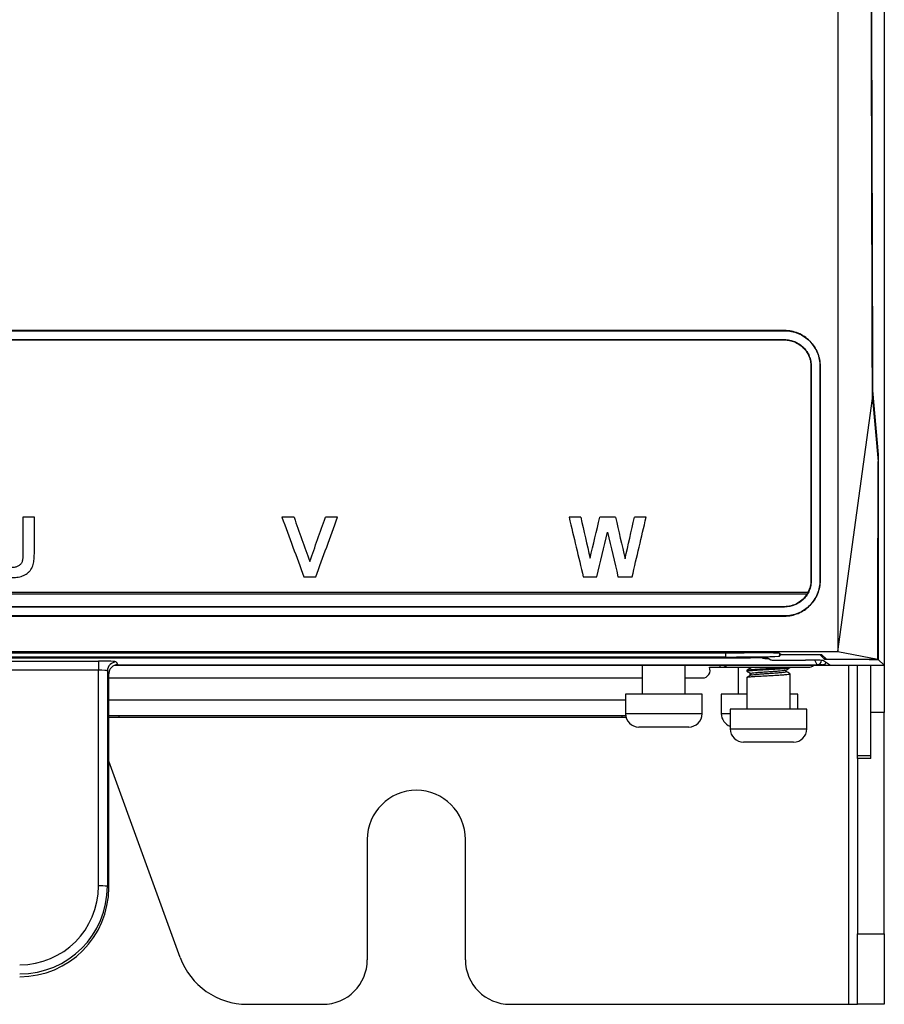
# Model space of a CAD drawing. Header units: millimetres. Extents: x 82 to 1002, y -172 to 1064.
# Tile 73 of 159: x 655 to 703, y 263 to 318. Entities that reach past the tile are written whole.
import ezdxf

# ---------------------------------------------------------------- set-up
doc = ezdxf.new("R2010")
doc.units = ezdxf.units.MM

msp = doc.modelspace()

# ---------------------------------------------------------------- linework, layer by layer
at = {"color": 7, "linetype": 'Continuous', "lineweight": 25}
for p, q in [((703.209, 606.778), (703.209, 282.278)), ((703.2, 456.528), (703.2, 281.787)), ((697.608, 300.563), (543.809, 300.563)), ((543.809, 300.553), (697.608, 300.553)), ((697.608, 300.563), (697.608, 300.553)), ((543.809, 300.053), (697.608, 300.053)), ((543.809, 300.036), (697.608, 300.036)), ((697.608, 300.036), (697.608, 300.053)), ((699.091, 298.554), (699.108, 298.554)), ((699.617, 298.554), (699.608, 298.554)), ((702.549, 297.202), (702.868, 293.615)), ((700.608, 282.556), (702.542, 296.759)), ((702.542, 296.759), (702.858, 293.219)), ((702.822, 293.615), (702.868, 293.615)), ((702.868, 293.615), (702.868, 282.119)), ((655.536, 290.091), (654.894, 290.091)), ((654.894, 290.091), (654.894, 288.241)), ((655.536, 290.091), (654.894, 290.091)), ((654.894, 290.091), (654.894, 290.091)), ((655.536, 288.345), (655.536, 290.091)), ((655.536, 290.091), (655.536, 290.091)), ((670.096, 290.091), (669.418, 290.091)), ((670.096, 290.091), (669.418, 290.091)), ((669.418, 290.091), (669.418, 290.091)), ((670.096, 290.091), (670.096, 290.091)), ((672.543, 290.091), (671.861, 290.091)), ((672.543, 290.091), (671.861, 290.091)), ((671.861, 290.091), (671.861, 290.091)), ((672.543, 290.091), (672.543, 290.091)), ((686.184, 290.091), (685.526, 290.091)), ((686.184, 290.091), (685.526, 290.091)), ((685.526, 290.091), (685.526, 290.091)), ((686.184, 290.091), (686.184, 290.091)), ((688.128, 290.091), (687.252, 290.091)), ((688.128, 290.091), (687.252, 290.091)), ((687.252, 290.091), (687.252, 290.091)), ((688.128, 290.091), (688.128, 290.091)), ((689.849, 290.091), (689.19, 290.091)), ((689.849, 290.091), (689.19, 290.091)), ((689.19, 290.091), (689.19, 290.091)), ((689.849, 290.091), (689.849, 290.091)), ((686.703, 287.798), (686.703, 287.798)), ((688.672, 287.759), (688.672, 287.759)), ((670.98, 287.609), (670.98, 287.609)), ((670.653, 286.753), (671.313, 286.753)), ((686.325, 286.753), (687.09, 286.753)), ((688.269, 286.753), (689.065, 286.753)), ((702.841, 286.752), (702.84, 286.252)), ((702.848, 286.754), (702.841, 286.752)), ((702.841, 286.752), (702.851, 286.754)), ((702.851, 286.754), (702.848, 286.754)), ((702.851, 286.254), (702.851, 286.754)), ((699.091, 286.556), (699.108, 286.555)), ((699.617, 286.555), (699.608, 286.555)), ((702.84, 286.252), (702.851, 286.254)), ((698.927, 285.879), (542.49, 285.879)), ((542.532, 285.802), (698.885, 285.802)), ((697.608, 285.074), (543.809, 285.074)), ((697.608, 285.055), (543.809, 285.055)), ((697.608, 285.074), (697.608, 285.055)), ((697.608, 284.555), (543.809, 284.555)), ((543.809, 284.547), (697.608, 284.547)), ((697.608, 284.547), (697.608, 284.555)), ((540.809, 282.556), (700.608, 282.556)), ((545.722, 282.202), (695.695, 282.202)), ((546.067, 282.489), (695.35, 282.489)), ((694.322, 282.254), (547.096, 282.254)), ((696.695, 282.185), (696.834, 282.092)), ((697.321, 282.305), (697.413, 282.397)), ((697.35, 282.457), (697.419, 282.391)), ((697.419, 282.391), (699.678, 282.391)), ((699.859, 282.127), (699.596, 282.391)), ((699.678, 282.391), (699.957, 282.124)), ((699.859, 282.218), (699.859, 282.127)), ((700.608, 282.556), (702.851, 282.124)), ((703.209, 282.278), (703.209, 281.778)), ((582.287, 282.027), (659.13, 282.027)), ((659.13, 282.027), (659.13, 281.514)), ((689.188, 281.778), (660.022, 281.778)), ((660.129, 281.976), (660.208, 281.818)), ((660.208, 281.818), (699.436, 281.818)), ((689.188, 281.778), (689.188, 281.818)), ((697.928, 281.778), (689.188, 281.778)), ((689.632, 281.778), (689.632, 280.175)), ((692.047, 280.175), (692.047, 281.778)), ((693.396, 281.678), (694.004, 281.678)), ((694.004, 281.678), (694.496, 281.678)), ((694.496, 281.678), (698.959, 281.678)), ((695.005, 281.678), (695.005, 280.175)), ((697.833, 282.075), (698.789, 282.075)), ((697.928, 281.818), (697.928, 281.778)), ((701.459, 281.778), (697.928, 281.778)), ((699.436, 281.818), (699.436, 281.818)), ((699.719, 281.818), (699.436, 281.818)), ((699.789, 282.058), (700.195, 281.787)), ((699.859, 282.127), (699.954, 282.127)), ((699.957, 282.124), (702.851, 282.124)), ((700.195, 281.787), (703.2, 281.787)), ((701.959, 281.778), (701.459, 281.778)), ((701.709, 276.73), (701.709, 281.778)), ((701.959, 281.787), (701.959, 281.778)), ((702.362, 282.124), (702.368, 282.119)), ((702.368, 282.119), (702.368, 282.124)), ((702.368, 282.119), (702.868, 282.119)), ((702.459, 281.778), (702.459, 281.787)), ((703.209, 281.778), (702.459, 281.778)), ((702.459, 279.146), (702.459, 281.778)), ((702.868, 282.119), (703.2, 281.787)), ((703.209, 281.778), (703.209, 279.146)), ((659.13, 281.514), (582.287, 281.514)), ((659.13, 269.414), (659.13, 281.514)), ((659.63, 281.476), (659.63, 269.401)), ((659.709, 281.318), (659.63, 281.476)), ((659.709, 269.322), (659.709, 281.318)), ((659.709, 281.078), (689.632, 281.078)), ((692.047, 281.078), (693.009, 281.078)), ((695.505, 281.51), (695.505, 281.46)), ((695.505, 281.11), (695.505, 279.325)), ((695.677, 281.212), (695.677, 281.364)), ((695.721, 281.334), (695.721, 281.238)), ((697.704, 281.435), (697.704, 281.531)), ((697.92, 279.325), (697.92, 281.31)), ((688.689, 280.175), (688.689, 279.078)), ((692.683, 280.175), (688.689, 280.175)), ((689.632, 280.201), (689.606, 280.175)), ((692.989, 280.175), (692.683, 280.175)), ((692.989, 279.078), (692.989, 280.175)), ((694.063, 280.175), (694.063, 279.078)), ((695.505, 280.175), (694.063, 280.175)), ((698.056, 280.175), (697.92, 280.175)), ((698.363, 280.175), (698.056, 280.175)), ((698.363, 279.325), (698.363, 280.175)), ((688.689, 279.828), (659.709, 279.828)), ((659.709, 278.978), (688.696, 278.978)), ((659.709, 278.88), (660.297, 278.878)), ((660.297, 278.878), (688.495, 278.878)), ((688.495, 278.878), (688.714, 278.888)), ((694.563, 279.325), (694.563, 278.228)), ((698.556, 279.325), (694.563, 279.325)), ((698.863, 279.325), (698.556, 279.325)), ((698.863, 278.228), (698.863, 279.325)), ((703.209, 279.146), (702.459, 279.146)), ((702.459, 276.559), (702.459, 279.146)), ((703.209, 266.726), (703.209, 279.146)), ((692.239, 278.328), (689.439, 278.328)), ((698.113, 277.478), (695.313, 277.478)), ((701.709, 276.73), (702.459, 276.73)), ((701.709, 276.559), (701.709, 276.73)), ((663.711, 265.41), (659.709, 276.407)), ((701.709, 276.559), (701.709, 266.726)), ((702.459, 276.559), (701.709, 276.559)), ((674.209, 272.028), (674.209, 265.278)), ((679.709, 265.278), (679.709, 272.028)), ((659.63, 269.401), (659.709, 269.322)), ((701.709, 266.726), (703.209, 266.726)), ((701.709, 262.778), (701.709, 266.726)), ((703.209, 266.726), (703.209, 262.778)), ((667.47, 262.778), (671.709, 262.778)), ((682.209, 262.778), (701.209, 262.778)), ((701.209, 262.778), (701.709, 262.778)), ((703.209, 262.778), (701.709, 262.778))]:
    msp.add_line(p, q, dxfattribs=at)
at = {"color": 8, "linetype": 'Continuous', "lineweight": 25}
for p, q in [((694.322, 282.254), (694.322, 282.489)), ((697.321, 282.462), (697.321, 282.305)), ((703.2, 282.278), (703.209, 282.278)), ((694.004, 281.678), (694.004, 281.778)), ((699.436, 281.818), (699.309, 282.072)), ((701.209, 281.778), (701.209, 262.778)), ((701.459, 281.778), (701.459, 281.787)), ((688.495, 278.878), (688.495, 278.978)), ((688.689, 279.078), (692.989, 279.078)), ((694.063, 279.078), (694.563, 279.078)), ((694.563, 278.228), (698.863, 278.228))]:
    msp.add_line(p, q, dxfattribs=at)
at = {"color": 7, "linetype": 'Continuous', "lineweight": 25}
for centre, radius, start, end in [((660.13, 281.475), 0.5, 90.0625, 179.9179), ((693.009, 281.503), 0.425, 270, 24.9134), ((698.959, 282.103), 0.425, 270, 310.1192), ((689.439, 279.078), 0.75, 180, 270), ((692.239, 279.078), 0.75, 270, 0), ((694.813, 279.078), 0.75, 180, 250.5293), ((695.313, 278.228), 0.75, 180, 270), ((698.113, 278.228), 0.75, 270, 0), ((676.959, 272.028), 2.75, 0, 180), ((654.709, 269.414), 4.421, 269.9902, 359.9902), ((654.709, 269.402), 4.92, 269.9902, 359.9902), ((654.709, 269.323), 4.999, 269.9902, 359.9902), ((659.25, 264.334), 5.082, 85.7193, 91.3592), ((667.47, 266.778), 4, 200, 270), ((671.709, 265.278), 2.5, 270, 0), ((682.209, 265.278), 2.5, 180, 270)]:
    msp.add_arc(centre, radius, start, end, dxfattribs=at)
at = {"color": 8, "linetype": 'Continuous', "lineweight": 25}
msp.add_arc((694.497, 282.092), 0.414, 229.3182, 269.9381, dxfattribs=at)
at = {"color": 7, "linetype": 'Continuous', "lineweight": 25}
for centre, major_axis, ratio, start_param, end_param in [((723.053, 484.45), (0, 1189.5), 0.017455, 1.556546, 1.728872), ((597.542, 485.395), (-443.713, 1199.9), 0.000257, 1.734196, 1.737016), ((600.874, 485.395), (-427.193, 1199.5), 0.00025, 1.734257, 1.736354), ((600.874, 485.395), (-427.335, 1199.9), 0.00025, 1.734202, 1.736299), ((740.822, 485.395), (425.577, 1199.5), 0.000249, 4.54683, 4.548928), ((740.822, 485.395), (425.719, 1199.9), 0.000249, 4.546886, 4.548983), ((744.146, 485.395), (442.03, 1199.9), 0.000257, 4.546169, 4.548989), ((638.997, 485.395), (-287.236, 1199.9), 0.000179, 1.734248, 1.737068), ((642.198, 485.395), (-271.453, 1199.5), 0.00017, 1.734307, 1.736245), ((642.198, 485.395), (-271.543, 1199.9), 0.00017, 1.734252, 1.73619), ((733.789, 485.395), (287.194, 1199.5), 0.000179, 4.546945, 4.548883), ((733.789, 485.395), (287.29, 1199.9), 0.000179, 4.547, 4.548937), ((642.811, 485.395), (-279.665, 1199.5), 0.000175, 1.734305, 1.736275), ((642.811, 485.395), (-279.759, 1199.9), 0.000175, 1.73425, 1.73622), ((732.333, 485.395), (266.25, 1199.5), 0.000167, 4.546906, 4.548877), ((732.333, 485.395), (266.338, 1199.9), 0.000167, 4.546962, 4.548932), ((735.521, 485.395), (281.948, 1199.9), 0.000176, 4.546115, 4.548936), ((734.398, 485.395), (287.114, 1199.9), 0.000179, 4.546117, 4.548226), ((642.18, 485.395), (-279.719, 1199.9), 0.000175, 1.734962, 1.737071), ((694.322, 282.306), (3, 0), 0.017455, 4.712389, 6.265732), ((695.35, 282.456), (2, 0), 0.016664, 0.017453, 1.570796), ((695.695, 282.184), (1, 0), 0.017455, 0.02618, 1.570796), ((659.13, 281.974), (1, 0), 0.052354, 0.02618, 1.570796), ((697.833, 282.092), (1, 0), 0.017455, 3.167773, 4.712389), ((698.789, 282.058), (1, 0), 0.017455, 0.02618, 1.570796), ((699.436, 282.068), (0.131, 0.213), 0.999234, 3.696127, 5.266237), ((699.719, 282.068), (0.213, 0.131), 0.999234, 4.158541, 5.264522), ((659.13, 281.475), (0.5, 0), 0.078531, 0.02618, 1.570796)]:
    msp.add_ellipse(centre, major_axis=major_axis, ratio=ratio, start_param=start_param, end_param=end_param, dxfattribs=at)
at = {"color": 8, "linetype": 'Continuous', "lineweight": 25}
msp.add_ellipse((697.833, 282.216), major_axis=(1.5, 0), ratio=0.052354, start_param=3.388388, end_param=3.883138, dxfattribs=at)
at = {"color": 7, "linetype": 'Continuous', "lineweight": 25}
for points in [[(700.608, 414.384), (700.608, 370.207), (700.608, 326.174), (700.608, 282.556)], [(699.091, 298.554), (699.091, 294.552), (699.091, 290.552), (699.091, 286.556)], [(699.108, 298.554), (699.108, 294.551), (699.108, 290.551), (699.108, 286.555)], [(699.608, 298.554), (699.608, 294.551), (699.608, 290.551), (699.608, 286.555)], [(699.617, 286.555), (699.617, 290.552), (699.617, 294.551), (699.617, 298.554)], [(698.927, 285.879), (698.914, 285.853), (698.9, 285.828), (698.885, 285.802)], [(660.208, 281.818), (660.208, 281.818), (660.208, 281.818), (660.208, 281.818)], [(659.709, 281.318), (659.709, 281.318), (659.709, 281.318), (659.709, 281.318)]]:
    msp.add_open_spline(points, degree=3, dxfattribs=at)
for points, knots in [([(702.542, 296.759), (702.539, 297.595), (702.535, 299.266), (702.528, 301.773), (702.521, 304.281), (702.514, 306.789), (702.508, 309.298), (702.501, 311.808), (702.495, 314.319), (702.489, 316.829), (702.482, 319.341), (702.476, 321.853), (702.47, 324.366), (702.464, 326.879), (702.459, 329.392), (702.453, 331.906), (702.447, 334.421), (702.442, 336.936), (702.436, 339.452), (702.431, 341.968), (702.426, 344.485), (702.421, 347.001), (702.416, 349.519), (702.411, 352.037), (702.406, 354.555), (702.401, 357.074), (702.396, 359.593), (702.392, 362.112), (702.387, 364.632), (702.383, 367.152), (702.378, 369.672), (702.374, 372.193), (702.37, 374.714), (702.366, 377.236), (702.362, 379.757), (702.358, 382.279), (702.355, 384.802), (702.351, 387.324), (702.347, 389.847), (702.344, 392.37), (702.34, 394.893), (702.337, 397.416), (702.334, 399.94), (702.331, 402.464), (702.328, 404.988), (702.325, 407.512), (702.322, 410.036), (702.32, 411.719), (702.32, 412.561)], [0, 0, 0, 0, 0.021777, 0.043553, 0.065327, 0.087099, 0.10887, 0.130638, 0.152406, 0.174171, 0.195935, 0.217697, 0.239457, 0.261216, 0.282973, 0.304728, 0.326482, 0.348233, 0.369984, 0.391732, 0.413479, 0.435224, 0.456967, 0.478709, 0.500449, 0.522187, 0.543924, 0.565659, 0.587392, 0.609123, 0.630853, 0.652581, 0.674308, 0.696032, 0.717755, 0.739477, 0.761196, 0.782914, 0.80463, 0.826345, 0.848058, 0.869769, 0.891478, 0.913186, 0.934892, 0.956596, 0.978299, 1, 1, 1, 1]), ([(699.617, 298.554), (699.617, 298.686), (699.604, 298.815), (699.554, 299.071), (699.516, 299.198), (699.416, 299.44), (699.354, 299.555), (699.21, 299.773), (699.126, 299.877), (698.941, 300.063), (698.84, 300.146), (698.621, 300.294), (698.504, 300.357), (698.261, 300.458), (698.135, 300.497), (697.874, 300.549), (697.742, 300.563), (697.608, 300.563)], [0, 0, 0, 0, 0.125, 0.125, 0.25, 0.25, 0.375, 0.375, 0.5, 0.5, 0.625, 0.625, 0.75, 0.75, 0.875, 0.875, 1, 1, 1, 1]), ([(697.608, 300.553), (697.741, 300.553), (697.872, 300.54), (698.129, 300.489), (698.256, 300.45), (698.499, 300.349), (698.614, 300.287), (698.832, 300.141), (698.934, 300.056), (699.118, 299.871), (699.2, 299.77), (699.346, 299.552), (699.408, 299.436), (699.506, 299.197), (699.544, 299.071), (699.595, 298.814), (699.608, 298.685), (699.608, 298.554)], [0, 0, 0, 0, 0.125, 0.125, 0.25, 0.25, 0.375, 0.375, 0.5, 0.5, 0.625, 0.625, 0.75, 0.75, 0.875, 0.875, 1, 1, 1, 1]), ([(697.608, 300.053), (697.708, 300.053), (697.806, 300.043), (697.999, 300.005), (698.094, 299.976), (698.276, 299.9), (698.363, 299.854), (698.526, 299.744), (698.603, 299.681), (698.741, 299.542), (698.802, 299.466), (698.912, 299.302), (698.958, 299.216), (699.032, 299.036), (699.06, 298.942), (699.099, 298.749), (699.108, 298.652), (699.108, 298.554)], [0, 0, 0, 0, 0.125, 0.125, 0.25, 0.25, 0.375, 0.375, 0.5, 0.5, 0.625, 0.625, 0.75, 0.75, 0.875, 0.875, 1, 1, 1, 1]), ([(697.608, 300.036), (697.707, 300.036), (697.804, 300.027), (697.994, 299.989), (698.089, 299.96), (698.269, 299.885), (698.354, 299.839), (698.515, 299.731), (698.591, 299.668), (698.727, 299.531), (698.788, 299.456), (698.896, 299.294), (698.942, 299.209), (699.015, 299.031), (699.043, 298.938), (699.081, 298.748), (699.091, 298.652), (699.091, 298.554)], [0, 0, 0, 0, 0.125, 0.125, 0.25, 0.25, 0.375, 0.375, 0.5, 0.5, 0.625, 0.625, 0.75, 0.75, 0.875, 0.875, 1, 1, 1, 1]), ([(702.851, 282.124), (702.851, 283.484), (702.852, 284.843), (702.853, 286.202), (702.853, 287.371), (702.854, 288.541), (702.855, 289.71), (702.856, 290.88), (702.857, 292.049), (702.858, 293.219)], [0, 0, 0, 0, 0.00815444, 0.00815444, 0.00815444, 0.01517171, 0.01517171, 0.01517171, 0.02218898, 0.02218898, 0.02218898, 0.02218898]), ([(654.894, 288.241), (654.893, 288.125), (654.893, 288.009), (654.883, 287.836), (654.878, 287.778), (654.863, 287.663), (654.85, 287.606), (654.799, 287.502), (654.763, 287.456), (654.677, 287.377), (654.627, 287.345), (654.52, 287.3), (654.462, 287.287), (654.346, 287.269), (654.288, 287.267), (654.229, 287.266)], [0, 0, 0, 0, 0.25, 0.25, 0.375, 0.375, 0.5, 0.5, 0.625, 0.625, 0.75, 0.75, 0.875, 0.875, 1, 1, 1, 1]), ([(654.248, 286.71), (654.352, 286.71), (654.455, 286.714), (654.607, 286.735), (654.658, 286.743), (654.759, 286.766), (654.809, 286.781), (654.954, 286.834), (655.046, 286.883), (655.171, 286.974), (655.21, 287.007), (655.281, 287.08), (655.314, 287.121), (655.4, 287.249), (655.44, 287.344), (655.494, 287.54), (655.506, 287.64), (655.524, 287.841), (655.528, 287.941), (655.535, 288.143), (655.536, 288.244), (655.536, 288.345)], [0, 0, 0, 0, 0.125, 0.125, 0.1875, 0.1875, 0.25, 0.25, 0.375, 0.375, 0.4375, 0.4375, 0.5, 0.5, 0.625, 0.625, 0.75, 0.75, 0.875, 0.875, 1, 1, 1, 1]), ([(697.608, 284.547), (697.742, 284.547), (697.873, 284.56), (698.131, 284.612), (698.26, 284.651), (698.504, 284.753), (698.619, 284.815), (698.838, 284.962), (698.941, 285.047), (699.126, 285.233), (699.208, 285.334), (699.354, 285.554), (699.416, 285.669), (699.515, 285.91), (699.553, 286.036), (699.604, 286.294), (699.617, 286.424), (699.617, 286.555)], [0, 0, 0, 0, 0.125, 0.125, 0.25, 0.25, 0.375, 0.375, 0.5, 0.5, 0.625, 0.625, 0.75, 0.75, 0.875, 0.875, 1, 1, 1, 1]), ([(699.108, 286.555), (699.108, 286.457), (699.099, 286.36), (699.061, 286.17), (699.033, 286.075), (698.958, 285.894), (698.913, 285.808), (698.805, 285.645), (698.742, 285.568), (698.604, 285.429), (698.529, 285.367), (698.365, 285.257), (698.277, 285.209), (698.006, 285.096), (697.808, 285.055), (697.608, 285.055)], [0, 0, 0, 0, 0.125, 0.125, 0.25, 0.25, 0.375, 0.375, 0.5, 0.5, 0.625, 0.625, 0.75, 0.75, 1, 1, 1, 1]), ([(699.608, 286.555), (699.608, 286.424), (699.595, 286.295), (699.545, 286.041), (699.508, 285.915), (699.408, 285.674), (699.347, 285.559), (699.204, 285.342), (699.12, 285.239), (698.936, 285.054), (698.836, 284.971), (698.618, 284.824), (698.501, 284.761), (698.259, 284.66), (698.133, 284.621), (697.873, 284.569), (697.741, 284.555), (697.608, 284.555)], [0, 0, 0, 0, 0.125, 0.125, 0.25, 0.25, 0.375, 0.375, 0.5, 0.5, 0.625, 0.625, 0.75, 0.75, 0.875, 0.875, 1, 1, 1, 1]), ([(699.091, 286.556), (699.091, 286.438), (699.077, 286.322), (699.022, 286.095), (698.98, 285.983), (698.927, 285.879)], [0, 0, 0, 0, 0.5, 0.5, 1, 1, 1, 1]), ([(698.885, 285.803), (698.821, 285.694), (698.741, 285.591), (698.56, 285.412), (698.457, 285.334), (698.234, 285.206), (698.116, 285.158), (697.867, 285.091), (697.738, 285.074), (697.608, 285.074)], [0, 0, 0, 0, 0.25, 0.25, 0.5, 0.5, 0.75, 0.75, 1, 1, 1, 1]), ([(660.208, 281.818), (660.142, 281.818), (660.078, 281.805), (659.957, 281.755), (659.901, 281.718), (659.809, 281.625), (659.772, 281.57), (659.722, 281.45), (659.709, 281.384), (659.709, 281.318)], [0, 0, 0, 0, 0.25, 0.25, 0.5, 0.5, 0.75, 0.75, 1, 1, 1, 1]), ([(695.509, 281.51), (695.508, 281.511), (695.492, 281.517), (695.553, 281.529), (695.695, 281.547), (695.929, 281.566), (696.222, 281.583), (696.555, 281.602), (696.9, 281.62), (697.232, 281.637), (697.516, 281.656), (697.7, 281.669), (697.756, 281.677), (697.767, 281.678)], [0, 0, 0, 0, 0.010374, 0.116241, 0.223526, 0.331513, 0.437102, 0.544927, 0.652466, 0.758168, 0.866313, 0.973187, 1, 1, 1, 1]), ([(695.51, 281.463), (695.521, 281.469), (695.545, 281.48), (695.698, 281.497), (695.928, 281.516), (696.222, 281.533), (696.555, 281.552), (696.9, 281.57), (697.231, 281.587), (697.52, 281.606), (697.744, 281.624), (697.892, 281.641), (697.911, 281.654), (697.92, 281.66)], [0, 0, 0, 0, 0.083437, 0.175235, 0.267633, 0.357979, 0.450238, 0.542253, 0.632696, 0.725229, 0.816675, 0.907549, 1, 1, 1, 1]), ([(695.733, 281.645), (695.697, 281.624), (695.625, 281.582), (695.553, 281.54), (695.517, 281.519)], [0, 0, 0, 0, 0.499876, 1, 1, 1, 1]), ([(697.698, 281.528), (697.734, 281.549), (697.806, 281.591), (697.879, 281.633), (697.915, 281.654)], [0, 0, 0, 0, 0.499864, 1, 1, 1, 1]), ([(695.509, 281.11), (695.508, 281.111), (695.492, 281.117), (695.553, 281.129), (695.695, 281.147), (695.929, 281.166), (696.222, 281.183), (696.555, 281.202), (696.9, 281.22), (697.231, 281.237), (697.52, 281.256), (697.746, 281.274), (697.883, 281.291), (697.937, 281.306), (697.913, 281.313), (697.907, 281.315)], [0, 0, 0, 0, 0.008525, 0.095527, 0.183694, 0.272438, 0.359211, 0.447821, 0.536197, 0.623063, 0.711936, 0.799766, 0.887046, 0.975997, 1, 1, 1, 1]), ([(695.506, 281.463), (695.542, 281.442), (695.614, 281.4), (695.686, 281.359), (695.722, 281.338)], [0, 0, 0, 0, 0.500039, 1, 1, 1, 1]), ([(695.733, 281.245), (695.697, 281.224), (695.625, 281.182), (695.553, 281.14), (695.517, 281.119)], [0, 0, 0, 0, 0.49994, 1, 1, 1, 1]), ([(695.724, 281.338), (695.733, 281.343), (695.753, 281.354), (695.88, 281.372), (696.068, 281.391), (696.31, 281.408), (696.583, 281.427), (696.867, 281.445), (697.138, 281.462), (697.376, 281.481), (697.558, 281.499), (697.669, 281.514), (697.683, 281.524), (697.689, 281.528)], [0, 0, 0, 0, 0.089665, 0.184328, 0.27961, 0.372772, 0.467912, 0.562799, 0.656061, 0.751484, 0.845783, 0.93949, 1, 1, 1, 1]), ([(695.742, 281.244), (695.748, 281.248), (695.766, 281.257), (695.881, 281.272), (696.068, 281.291), (696.31, 281.308), (696.583, 281.327), (696.867, 281.345), (697.138, 281.362), (697.375, 281.381), (697.559, 281.399), (697.681, 281.416), (697.696, 281.429), (697.704, 281.435)], [0, 0, 0, 0, 0.052819, 0.147667, 0.243137, 0.33648, 0.431807, 0.526879, 0.620324, 0.715933, 0.810416, 0.904307, 1, 1, 1, 1]), ([(697.917, 281.315), (697.881, 281.336), (697.81, 281.377), (697.739, 281.418), (697.704, 281.439)], [0, 0, 0, 0, 0.51098, 1, 1, 1, 1])]:
    msp.add_open_spline(points, degree=3, knots=knots, dxfattribs=at)
at = {"color": 8, "linetype": 'Continuous', "lineweight": 25}
msp.add_open_spline([(660.297, 278.878), (660.297, 278.884), (660.297, 278.894), (660.297, 278.953), (660.297, 278.978)], degree=3, knots=[0, 0, 0, 0, 0.559992, 1, 1, 1, 1], dxfattribs=at)

doc.saveas('drawing.dxf')
